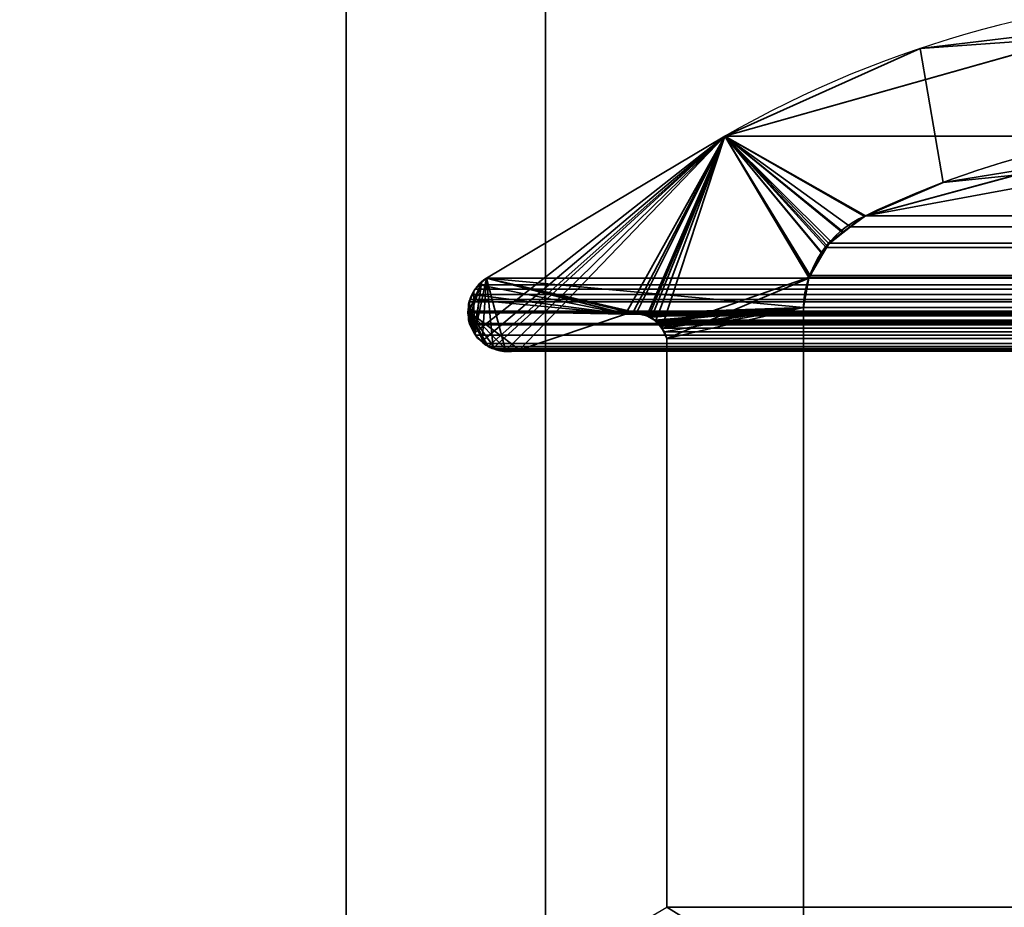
# Model space of a CAD drawing. Header units: millimetres. Extents: x -603 to 3703, y -115 to 249.
# Tile 71 of 256: x -416.96 to -409.55, y 7.35 to 14.03. Entities that reach past the tile are written whole.
import ezdxf

# ---------------------------------------------------------------- set-up
doc = ezdxf.new("R2010")
doc.units = ezdxf.units.MM
doc.layers.add('151', color=7, linetype='Continuous', true_color=0xffffff)

# ---------------------------------------------------------------- blocks, each defined once
blk = doc.blocks.new('UG_SURFACE_001')
at = {"layer": '151', "color": 252, "linetype": 'Continuous', "lineweight": 35}
for points in [[(603, -13.3, 2212.25), (603, 230.4, 2212.25), (-603, 230.4, 2212.25), (-603, -13.3, 2212.25)], [(-453, -13.3, 2062.2499), (-453, 230.4, 2062.2499), (453, 230.4, 2062.2499), (453, -13.3, 2062.2499)]]:
    blk.add_3dface(points, dxfattribs=at)
blk = doc.blocks.new('UG_SURFACE_066')
at = {"layer": '151', "color": 7, "linetype": 'Continuous', "lineweight": 35}
for points in [[(-409.022, 13.897, 2016.2721), (-409.0331, 13.9522, -7.75), (-410.1841, 13.814, -7.75)], [(-408.2625, 13.0907, -7.75), (-410.0095, 12.8066, -7.75), (-410.1841, 13.814, -7.75), (-409.0331, 13.9522, -7.75)], [(-411.652, 13.1555, -7.75), (-411.652, 13.1555, 2018.9021), (-409.022, 13.897, 2016.2721)], [(-409.022, 13.897, 2016.2721), (-410.1841, 13.814, -7.75), (-411.652, 13.1555, -7.75)], [(-409.022, 13.897, 2016.2721), (-411.652, 13.1555, 2018.9021), (-410.595, 12.5565, 2017.8449), (-408.2617, 12.9862, 2015.5118)], [(-411.652, 13.1555, -7.75), (-410.1841, 13.814, -7.75), (-410.0095, 12.8066, -7.75), (-410.595, 12.5565, -7.75)], [(-411.652, 13.1555, 2018.9021), (-413.5364, 11.6737, 2020.7865), (-413.5287, 11.6585, 2020.7787), (-413.4785, 11.6138, 2020.7283)], [(-413.5364, 11.6737, 2020.7865), (-411.652, 13.1555, 2018.9021), (-413.4445, 12.0875, 2020.6945), (-413.4832, 12.0506, 2020.7331)], [(-411.652, 13.1555, 2018.9021), (-413.4785, 11.6138, 2020.7283), (-413.4325, 11.573, 2020.6826)], [(-413.4445, 12.0875, 2020.6945), (-411.652, 13.1555, 2018.9021), (-411.652, 13.1555, -7.75), (-413.4445, 12.0875, -7.75)], [(-410.9139, 12.2703, -7.75), (-411.0205, 12.0884, -7.75), (-413.4445, 12.0875, -7.75), (-411.652, 13.1555, -7.75)], [(-413.4325, 11.573, 2020.6826), (-413.4017, 11.558, 2020.6518), (-413.3969, 11.5573, 2020.6468), (-411.652, 13.1555, 2018.9021)], [(-413.3969, 11.5573, 2020.6468), (-413.2995, 11.5442, 2020.5495), (-411.652, 13.1555, 2018.9021)], [(-411.652, 13.1555, 2018.9021), (-413.2995, 11.5442, 2020.5495), (-413.2478, 11.5372, 2020.4978), (-413.1971, 11.5484, 2020.447)], [(-413.1971, 11.5484, 2020.447), (-412.3996, 11.8171, 2019.6495), (-411.652, 13.1555, 2018.9021)], [(-412.3996, 11.8171, 2019.6495), (-412.3439, 11.826, 2019.594), (-411.652, 13.1555, 2018.9021)], [(-411.652, 13.1555, 2018.9021), (-412.3439, 11.826, 2019.594), (-412.3192, 11.8207, 2019.5692)], [(-412.3192, 11.8207, 2019.5692), (-412.2396, 11.8037, 2019.4895), (-411.652, 13.1555, 2018.9021)], [(-412.2396, 11.8037, 2019.4895), (-412.2226, 11.8, 2019.4726), (-411.652, 13.1555, 2018.9021)], [(-411.652, 13.1555, 2018.9021), (-412.2226, 11.8, 2019.4726), (-412.2042, 11.7898, 2019.4542)], [(-411.652, 13.1555, 2018.9021), (-412.2042, 11.7898, 2019.4542), (-412.1736, 11.7604, 2019.4237)], [(-412.1736, 11.7604, 2019.4237), (-412.1259, 11.7145, 2019.3758), (-411.652, 13.1555, 2018.9021)], [(-411.0184, 12.0946, 2018.2683), (-411.652, 13.1555, 2018.9021), (-412.1259, 11.7145, 2019.3758), (-412.1227, 11.7075, 2019.3727)], [(-411.652, 13.1555, -7.75), (-410.595, 12.5565, -7.75), (-410.7628, 12.4344, -7.75)], [(-411.652, 13.1555, -7.75), (-410.8586, 12.3646, -7.75), (-410.9139, 12.2703, -7.75)], [(-410.7628, 12.4344, -7.75), (-410.8586, 12.3646, -7.75), (-411.652, 13.1555, -7.75)], [(-411.652, 13.1555, 2018.9021), (-410.605, 12.552, 2017.8549), (-410.595, 12.5565, 2017.8449)], [(-411.652, 13.1555, 2018.9021), (-410.886, 12.3326, 2018.136), (-410.7645, 12.4275, 2018.0144)], [(-410.7645, 12.4275, 2018.0144), (-410.605, 12.552, 2017.8549), (-411.652, 13.1555, 2018.9021)], [(-411.652, 13.1555, 2018.9021), (-411.0184, 12.0946, 2018.2683), (-410.9204, 12.2708, 2018.1704)], [(-410.9204, 12.2708, 2018.1704), (-410.886, 12.3326, 2018.136), (-411.652, 13.1555, 2018.9021)], [(-410.0095, 12.8066, -7.75), (-408.2625, 13.0907, -7.75), (-408.2617, 12.9862, 2015.5118)], [(-408.2617, 12.9862, 2015.5118), (-410.595, 12.5565, 2017.8449), (-410.0095, 12.8066, -7.75)], [(-410.595, 12.5565, 2017.8449), (-410.595, 12.5565, -7.75), (-410.0095, 12.8066, -7.75)], [(-410.605, 12.552, 2017.8549), (-410.7645, 12.4275, 2018.0144), (-410.7628, 12.4344, -7.75)], [(-410.7628, 12.4344, -7.75), (-410.595, 12.5565, -7.75), (-410.595, 12.5565, 2017.8449)], [(-410.595, 12.5565, 2017.8449), (-410.605, 12.552, 2017.8549), (-410.7628, 12.4344, -7.75)], [(-410.7645, 12.4275, 2018.0144), (-410.886, 12.3326, 2018.136), (-410.8586, 12.3646, -7.75)], [(-410.8586, 12.3646, -7.75), (-410.7628, 12.4344, -7.75), (-410.7645, 12.4275, 2018.0144)], [(-410.886, 12.3326, 2018.136), (-410.9204, 12.2708, 2018.1704), (-410.9139, 12.2703, -7.75)], [(-410.9139, 12.2703, -7.75), (-410.8586, 12.3646, -7.75), (-410.886, 12.3326, 2018.136)], [(-411.021, 12.086, -7.75), (-411.0205, 12.0884, -7.75), (-410.9204, 12.2708, 2018.1704)], [(-410.9204, 12.2708, 2018.1704), (-411.0184, 12.0946, 2018.2683), (-411.021, 12.086, -7.75)], [(-411.0205, 12.0884, -7.75), (-410.9139, 12.2703, -7.75), (-410.9204, 12.2708, 2018.1704)], [(-413.4445, 12.0875, -7.75), (-413.4785, 11.6109, -7.75), (-413.5113, 11.6366, -7.75), (-413.5329, 11.675, -7.75)], [(-413.4817, 12.052, -7.75), (-413.4445, 12.0875, -7.75), (-413.5329, 11.675, -7.75)], [(-413.4817, 12.052, -7.75), (-413.4832, 12.0506, 2020.7331), (-413.4445, 12.0875, 2020.6945)], [(-413.4445, 12.0875, 2020.6945), (-413.4445, 12.0875, -7.75), (-413.4817, 12.052, -7.75)], [(-413.3957, 11.5606, -7.75), (-413.425, 11.5689, -7.75), (-413.4785, 11.6109, -7.75), (-413.4445, 12.0875, -7.75)], [(-413.4445, 12.0875, -7.75), (-411.0205, 12.0884, -7.75), (-411.021, 12.086, -7.75)], [(-413.4445, 12.0875, -7.75), (-413.3002, 11.5363, -7.75), (-413.3071, 11.5355, -7.75), (-413.3957, 11.5606, -7.75)], [(-413.4445, 12.0875, -7.75), (-412.2959, 11.8235, -7.75), (-412.3184, 11.8221, -7.75)], [(-413.4445, 12.0875, -7.75), (-412.3996, 11.8171, -7.75), (-413.1971, 11.5484, -7.75), (-413.3002, 11.5363, -7.75)], [(-413.4445, 12.0875, -7.75), (-411.0615, 11.8663, -7.75), (-412.2959, 11.8235, -7.75)], [(-412.3184, 11.8221, -7.75), (-412.3996, 11.8171, -7.75), (-413.4445, 12.0875, -7.75)], [(-411.021, 12.086, -7.75), (-411.0615, 11.8663, -7.75), (-413.4445, 12.0875, -7.75)], [(-412.1227, 11.7075, 2019.3727), (-412.0888, 11.6334, 2019.3388), (-411.0201, 12.0856, 2018.27), (-411.0184, 12.0946, 2018.2683)], [(-411.0615, 11.8663, 2018.3115), (-411.0201, 12.0856, 2018.27), (-412.0888, 11.6334, 2019.3388)], [(-411.0615, 11.8663, -7.75), (-411.021, 12.086, -7.75), (-411.0201, 12.0856, 2018.27)], [(-411.0201, 12.0856, 2018.27), (-411.0615, 11.8663, 2018.3115), (-411.0615, 11.8663, -7.75)], [(-411.0184, 12.0946, 2018.2683), (-411.0201, 12.0856, 2018.27), (-411.021, 12.086, -7.75)], [(-413.4817, 12.052, -7.75), (-413.5797, 11.8303, -7.75), (-413.572, 11.9101, -7.75), (-413.5392, 11.9883, -7.75)], [(-413.5796, 11.7742, -7.75), (-413.5797, 11.8303, -7.75), (-413.4817, 12.052, -7.75)], [(-413.4817, 12.052, -7.75), (-413.5329, 11.675, -7.75), (-413.572, 11.7445, -7.75), (-413.5796, 11.7742, -7.75)], [(-413.5364, 11.6737, 2020.7865), (-413.4832, 12.0506, 2020.7331), (-413.5326, 12.0036, 2020.7827), (-413.5399, 11.9877, 2020.7899)], [(-413.5392, 11.9883, -7.75), (-413.5399, 11.9877, 2020.7899), (-413.5326, 12.0036, 2020.7827)], [(-413.5392, 11.9883, -7.75), (-413.5332, 12.0027, -7.75), (-413.4817, 12.052, -7.75)], [(-413.5326, 12.0036, 2020.7827), (-413.5332, 12.0027, -7.75), (-413.5392, 11.9883, -7.75)], [(-413.4832, 12.0506, 2020.7331), (-413.4817, 12.052, -7.75), (-413.5332, 12.0027, -7.75)], [(-413.5332, 12.0027, -7.75), (-413.5326, 12.0036, 2020.7827), (-413.4832, 12.0506, 2020.7331)], [(-413.572, 11.9101, -7.75), (-413.5749, 11.9111, 2020.8249), (-413.5399, 11.9877, 2020.7899)], [(-413.5364, 11.6737, 2020.7865), (-413.5399, 11.9877, 2020.7899), (-413.5749, 11.9111, 2020.8249)], [(-413.5399, 11.9877, 2020.7899), (-413.5392, 11.9883, -7.75), (-413.572, 11.9101, -7.75)], [(-413.5749, 11.9111, 2020.8249), (-413.5758, 11.9091, 2020.8259), (-413.5848, 11.8302, 2020.8347), (-413.5364, 11.6737, 2020.7865)], [(-413.5797, 11.8303, -7.75), (-413.5848, 11.8302, 2020.8347), (-413.5758, 11.9091, 2020.8259)], [(-413.5798, 11.8916, -7.75), (-413.5758, 11.9091, 2020.8259), (-413.5749, 11.9111, 2020.8249)], [(-413.5749, 11.9111, 2020.8249), (-413.572, 11.9101, -7.75), (-413.5798, 11.8916, -7.75)], [(-413.5797, 11.8303, -7.75), (-413.5798, 11.8916, -7.75), (-413.572, 11.9101, -7.75)], [(-413.5758, 11.9091, 2020.8259), (-413.5798, 11.8916, -7.75), (-413.5797, 11.8303, -7.75)], [(-412.2406, 11.8038, -7.75), (-412.2959, 11.8235, -7.75), (-411.0615, 11.8663, -7.75)], [(-411.0615, 11.8663, -7.75), (-412.2087, 11.7925, -7.75), (-412.2406, 11.8038, -7.75)], [(-412.1746, 11.7618, -7.75), (-412.2087, 11.7925, -7.75), (-411.0615, 11.8663, -7.75)], [(-411.0615, 11.8663, -7.75), (-412.1326, 11.724, -7.75), (-412.1746, 11.7618, -7.75)], [(-412.1244, 11.7071, -7.75), (-412.1326, 11.724, -7.75), (-411.0615, 11.8663, -7.75)], [(-411.0615, 11.8663, -7.75), (-412.0888, 11.6334, -7.75), (-412.1244, 11.7071, -7.75)], [(-411.0615, 11.8663, -7.75), (-411.0615, 6.7187, -7.75), (-412.0888, 7.3541, -7.75), (-412.0888, 11.6334, -7.75)], [(-411.0615, 6.7187, 2018.3115), (-411.0615, 11.8663, 2018.3115), (-412.0888, 11.6334, 2019.3388), (-412.0888, 7.3541, 2019.3388)], [(-411.0615, 6.7187, -7.75), (-411.0615, 11.8663, -7.75), (-411.0615, 11.8663, 2018.3115), (-411.0615, 6.7187, 2018.3115)], [(-413.572, 11.7445, 2020.822), (-413.5854, 11.8249, 2020.8354), (-413.5797, 11.8303, -7.75)], [(-413.5854, 11.8249, 2020.8354), (-413.5848, 11.8302, 2020.8347), (-413.5797, 11.8303, -7.75)], [(-413.5848, 11.8302, 2020.8347), (-413.5854, 11.8249, 2020.8354), (-413.572, 11.7445, 2020.822), (-413.5364, 11.6737, 2020.7865)], [(-413.5797, 11.8303, -7.75), (-413.5796, 11.7742, -7.75), (-413.572, 11.7445, 2020.822)], [(-412.3996, 11.8171, 2019.6495), (-413.1971, 11.5484, 2020.447), (-413.1971, 11.5484, -7.75), (-412.3996, 11.8171, -7.75)], [(-412.3192, 11.8207, 2019.5692), (-412.3439, 11.826, 2019.594), (-412.3996, 11.8171, -7.75)], [(-412.3439, 11.826, 2019.594), (-412.3996, 11.8171, 2019.6495), (-412.3996, 11.8171, -7.75)], [(-412.3996, 11.8171, -7.75), (-412.3184, 11.8221, -7.75), (-412.3192, 11.8207, 2019.5692)], [(-412.3192, 11.8207, 2019.5692), (-412.3184, 11.8221, -7.75), (-412.2959, 11.8235, -7.75)], [(-412.2396, 11.8037, 2019.4895), (-412.3192, 11.8207, 2019.5692), (-412.2959, 11.8235, -7.75)], [(-412.2959, 11.8235, -7.75), (-412.2406, 11.8038, -7.75), (-412.2396, 11.8037, 2019.4895)], [(-412.2042, 11.7898, 2019.4542), (-412.2406, 11.8038, -7.75), (-412.2087, 11.7925, -7.75)], [(-412.2042, 11.7898, 2019.4542), (-412.2226, 11.8, 2019.4726), (-412.2406, 11.8038, -7.75)], [(-412.2226, 11.8, 2019.4726), (-412.2396, 11.8037, 2019.4895), (-412.2406, 11.8038, -7.75)], [(-412.2087, 11.7925, -7.75), (-412.1746, 11.7618, -7.75), (-412.1736, 11.7604, 2019.4237)], [(-412.1736, 11.7604, 2019.4237), (-412.2042, 11.7898, 2019.4542), (-412.2087, 11.7925, -7.75)], [(-413.5796, 11.7742, -7.75), (-413.572, 11.7445, -7.75), (-413.572, 11.7445, 2020.822)], [(-413.572, 11.7445, -7.75), (-413.5329, 11.675, -7.75), (-413.5364, 11.6737, 2020.7865)], [(-413.5364, 11.6737, 2020.7865), (-413.572, 11.7445, 2020.822), (-413.572, 11.7445, -7.75)], [(-412.1259, 11.7145, 2019.3758), (-412.1746, 11.7618, -7.75), (-412.1326, 11.724, -7.75)], [(-412.1259, 11.7145, 2019.3758), (-412.1736, 11.7604, 2019.4237), (-412.1746, 11.7618, -7.75)], [(-412.1326, 11.724, -7.75), (-412.1244, 11.7071, -7.75), (-412.1227, 11.7075, 2019.3727)], [(-412.1227, 11.7075, 2019.3727), (-412.1259, 11.7145, 2019.3758), (-412.1326, 11.724, -7.75)], [(-412.0888, 11.6334, 2019.3388), (-412.1227, 11.7075, 2019.3727), (-412.1244, 11.7071, -7.75)], [(-412.1244, 11.7071, -7.75), (-412.0888, 11.6334, -7.75), (-412.0888, 11.6334, 2019.3388)], [(-413.5287, 11.6585, 2020.7787), (-413.5364, 11.6737, 2020.7865), (-413.5329, 11.675, -7.75)], [(-413.5329, 11.675, -7.75), (-413.5113, 11.6366, -7.75), (-413.5287, 11.6585, 2020.7787)], [(-413.4785, 11.6138, 2020.7283), (-413.5287, 11.6585, 2020.7787), (-413.5113, 11.6366, -7.75)], [(-413.5113, 11.6366, -7.75), (-413.4785, 11.6109, -7.75), (-413.4785, 11.6138, 2020.7283)], [(-412.0888, 7.3541, 2019.3388), (-412.0888, 11.6334, 2019.3388), (-412.0888, 11.6334, -7.75), (-412.0888, 7.3541, -7.75)], [(-413.4325, 11.573, 2020.6826), (-413.4785, 11.6138, 2020.7283), (-413.4785, 11.6109, -7.75)], [(-413.4785, 11.6109, -7.75), (-413.425, 11.5689, -7.75), (-413.4325, 11.573, 2020.6826)], [(-413.4017, 11.558, 2020.6518), (-413.4325, 11.573, 2020.6826), (-413.425, 11.5689, -7.75)], [(-413.425, 11.5689, -7.75), (-413.3957, 11.5606, -7.75), (-413.3969, 11.5573, 2020.6468)], [(-413.3969, 11.5573, 2020.6468), (-413.4017, 11.558, 2020.6518), (-413.425, 11.5689, -7.75)], [(-413.2995, 11.5442, 2020.5495), (-413.3969, 11.5573, 2020.6468), (-413.3957, 11.5606, -7.75)], [(-413.3957, 11.5606, -7.75), (-413.3071, 11.5355, -7.75), (-413.2995, 11.5442, 2020.5495)], [(-413.3071, 11.5355, -7.75), (-413.3002, 11.5363, -7.75), (-413.2995, 11.5442, 2020.5495)], [(-413.3002, 11.5363, -7.75), (-413.1971, 11.5484, -7.75), (-413.1971, 11.5484, 2020.447)], [(-413.1971, 11.5484, 2020.447), (-413.2478, 11.5372, 2020.4978), (-413.3002, 11.5363, -7.75)], [(-413.2478, 11.5372, 2020.4978), (-413.2995, 11.5442, 2020.5495), (-413.3002, 11.5363, -7.75)]]:
    blk.add_3dface(points, dxfattribs=at)
blk = doc.blocks.new('UG_SURFACE_067')
at = {"layer": '151', "color": 7, "linetype": 'Continuous', "lineweight": 35}
for points in [[(-408.4429, 13.138, 2015.6929), (-410.595, 12.5565, 2017.8449), (-411.652, 13.1555, 2018.9021), (-409.1801, 13.8524, 2016.4301)], [(409.1801, 13.8524, 2016.4301), (-409.1801, 13.8524, 2016.4301), (-411.652, 13.1555, 2018.9021), (411.652, 13.1555, 2018.9021)], [(-411.0196, 12.0912, 2018.2695), (-411.0615, 11.8663, 2018.3115), (-413.4445, 12.0875, 2020.6945), (-411.652, 13.1555, 2018.9021)], [(413.4445, 12.0875, 2020.6945), (411.652, 13.1555, 2018.9021), (-411.652, 13.1555, 2018.9021), (-413.4445, 12.0875, 2020.6945)], [(-411.652, 13.1555, 2018.9021), (-410.595, 12.5565, 2017.8449), (-410.7077, 12.4722, 2017.9577)], [(-411.652, 13.1555, 2018.9021), (-410.8901, 12.318, 2018.1401), (-411.0101, 12.1078, 2018.2602)], [(-411.652, 13.1555, 2018.9021), (-410.8725, 12.3488, 2018.1224), (-410.8901, 12.318, 2018.1401)], [(-410.7077, 12.4722, 2017.9577), (-410.8725, 12.3488, 2018.1224), (-411.652, 13.1555, 2018.9021)], [(-411.0101, 12.1078, 2018.2602), (-411.0196, 12.0912, 2018.2695), (-411.652, 13.1555, 2018.9021)], [(-410.595, 12.5565, 2017.8449), (-408.4429, 13.138, 2015.6929), (408.4286, 12.9555, 2015.6786)], [(408.4286, 12.9555, 2015.6786), (410.595, 12.5565, 2017.8449), (-410.595, 12.5565, 2017.8449)], [(-410.7077, 12.4722, 2017.9577), (-410.595, 12.5565, 2017.8449), (410.595, 12.5565, 2017.8449)], [(410.595, 12.5565, 2017.8449), (410.605, 12.552, 2017.8549), (-410.7077, 12.4722, 2017.9577)], [(410.605, 12.552, 2017.8549), (410.7073, 12.4721, 2017.9574), (-410.7077, 12.4722, 2017.9577)], [(410.886, 12.3326, 2018.136), (-410.8725, 12.3488, 2018.1224), (-410.7077, 12.4722, 2017.9577)], [(-410.7077, 12.4722, 2017.9577), (410.7073, 12.4721, 2017.9574), (410.886, 12.3326, 2018.136)], [(411.0107, 12.1085, 2018.2607), (-411.0101, 12.1078, 2018.2602), (-410.8901, 12.318, 2018.1401)], [(410.886, 12.3326, 2018.136), (-410.8901, 12.318, 2018.1401), (-410.8725, 12.3488, 2018.1224)], [(410.886, 12.3326, 2018.136), (410.8926, 12.3208, 2018.1425), (-410.8901, 12.318, 2018.1401)], [(-410.8901, 12.318, 2018.1401), (410.8926, 12.3208, 2018.1425), (411.0107, 12.1085, 2018.2607)], [(-413.4978, 12.0368, 2020.7477), (-413.4445, 12.0875, 2020.6945), (-412.3996, 11.8171, 2019.6495)], [(413.4445, 12.0875, 2020.6945), (-413.4445, 12.0875, 2020.6945), (-413.4978, 12.0368, 2020.7477), (413.4978, 12.0368, 2020.7477)], [(-413.4445, 12.0875, 2020.6945), (-411.0615, 11.8663, 2018.3115), (-412.26, 11.8152, 2019.51), (-412.3131, 11.8159, 2019.5632)], [(-412.3131, 11.8159, 2019.5632), (-412.3857, 11.8169, 2019.6357), (-413.4445, 12.0875, 2020.6945)], [(-412.3857, 11.8169, 2019.6357), (-412.3996, 11.8171, 2019.6495), (-413.4445, 12.0875, 2020.6945)], [(411.0184, 12.0946, 2018.2683), (-411.0615, 11.8663, 2018.3115), (-411.0196, 12.0912, 2018.2695)], [(411.0184, 12.0946, 2018.2683), (411.0615, 11.8663, 2018.3115), (-411.0615, 11.8663, 2018.3115)], [(411.0184, 12.0946, 2018.2683), (-411.0196, 12.0912, 2018.2695), (-411.0101, 12.1078, 2018.2602)], [(-411.0101, 12.1078, 2018.2602), (411.0107, 12.1085, 2018.2607), (411.0184, 12.0946, 2018.2683)], [(-413.5506, 11.9642, 2020.8006), (-413.5326, 12.0036, 2020.7827), (-413.4978, 12.0368, 2020.7477), (-412.3996, 11.8171, 2019.6495)], [(-413.5506, 11.9642, 2020.8006), (413.5506, 11.9642, 2020.8006), (413.5326, 12.0036, 2020.7827)], [(-413.5326, 12.0036, 2020.7827), (-413.5506, 11.9642, 2020.8006), (413.5326, 12.0036, 2020.7827)], [(413.5326, 12.0036, 2020.7827), (413.4978, 12.0368, 2020.7477), (-413.4978, 12.0368, 2020.7477), (-413.5326, 12.0036, 2020.7827)], [(-412.3996, 11.8171, 2019.6495), (-413.5839, 11.838, 2020.834), (-413.5758, 11.9091, 2020.8259), (-413.5682, 11.9257, 2020.8182)], [(413.5758, 11.9091, 2020.8259), (413.5682, 11.9257, 2020.8182), (-413.5682, 11.9257, 2020.8182), (-413.5758, 11.9091, 2020.8259)], [(-412.3996, 11.8171, 2019.6495), (-413.5682, 11.9257, 2020.8182), (-413.5506, 11.9642, 2020.8006)], [(413.5506, 11.9642, 2020.8006), (-413.5506, 11.9642, 2020.8006), (-413.5682, 11.9257, 2020.8182), (413.5682, 11.9257, 2020.8182)], [(-413.5758, 11.9091, 2020.8259), (-413.5839, 11.838, 2020.834), (413.5839, 11.838, 2020.834)], [(-413.5758, 11.9091, 2020.8259), (413.5839, 11.838, 2020.834), (413.5758, 11.9091, 2020.8259)], [(-412.2396, 11.8032, 2019.4895), (-412.26, 11.8152, 2019.51), (-411.0615, 11.8663, 2018.3115)], [(-412.1823, 11.7697, 2019.4323), (-412.2396, 11.8032, 2019.4895), (-411.0615, 11.8663, 2018.3115)], [(-411.0615, 11.8663, 2018.3115), (-412.1634, 11.7586, 2019.4135), (-412.1823, 11.7697, 2019.4323)], [(-412.1286, 11.7112, 2019.3787), (-412.1634, 11.7586, 2019.4135), (-411.0615, 11.8663, 2018.3115)], [(-411.0615, 11.8663, 2018.3115), (-412.1071, 11.6819, 2019.357), (-412.1286, 11.7112, 2019.3787)], [(-411.0615, 11.8663, 2018.3115), (-412.0888, 11.6334, 2019.3388), (-412.1071, 11.6819, 2019.357)], [(-412.0888, 7.3541, 2019.3388), (-412.0888, 11.6334, 2019.3388), (-411.0615, 11.8663, 2018.3115), (-411.0615, 6.7187, 2018.3115)], [(-411.0615, 6.7187, 2018.3115), (-411.0615, 11.8663, 2018.3115), (411.0615, 11.8663, 2018.3115), (411.0615, 6.7187, 2018.3115)], [(-413.5677, 11.736, 2020.8178), (-413.572, 11.7445, 2020.822), (-413.5854, 11.8249, 2020.8354), (-413.5839, 11.838, 2020.834)], [(413.5839, 11.838, 2020.834), (-413.5839, 11.838, 2020.834), (-413.5854, 11.8249, 2020.8354)], [(413.5854, 11.8249, 2020.8354), (413.5839, 11.838, 2020.834), (-413.5854, 11.8249, 2020.8354)], [(-413.5854, 11.8249, 2020.8354), (-413.572, 11.7445, 2020.822), (413.572, 11.7445, 2020.822), (413.5854, 11.8249, 2020.8354)], [(-413.5839, 11.838, 2020.834), (-413.4589, 11.5964, 2020.7088), (-413.5278, 11.6576, 2020.7777)], [(-413.5278, 11.6576, 2020.7777), (-413.5287, 11.6585, 2020.7787), (-413.5677, 11.736, 2020.8178), (-413.5839, 11.838, 2020.834)], [(-413.5839, 11.838, 2020.834), (-413.3787, 11.5549, 2020.6287), (-413.4017, 11.558, 2020.6518), (-413.4325, 11.573, 2020.6826)], [(-413.4325, 11.573, 2020.6826), (-413.4589, 11.5964, 2020.7088), (-413.5839, 11.838, 2020.834)], [(-413.5839, 11.838, 2020.834), (-413.2904, 11.543, 2020.5405), (-413.3787, 11.5549, 2020.6287)], [(-413.5839, 11.838, 2020.834), (-412.3996, 11.8171, 2019.6495), (-413.1971, 11.5484, 2020.447)], [(-413.1971, 11.5484, 2020.447), (-413.2478, 11.5372, 2020.4978), (-413.2904, 11.543, 2020.5405), (-413.5839, 11.838, 2020.834)], [(412.3996, 11.8171, 2019.6495), (413.1971, 11.5484, 2020.447), (-413.1971, 11.5484, 2020.447), (-412.3996, 11.8171, 2019.6495)], [(412.3996, 11.8171, 2019.6495), (-412.3996, 11.8171, 2019.6495), (-412.3857, 11.8169, 2019.6357)], [(412.3439, 11.826, 2019.594), (-412.3857, 11.8169, 2019.6357), (-412.3131, 11.8159, 2019.5632)], [(412.3439, 11.826, 2019.594), (412.3856, 11.8193, 2019.6357), (-412.3857, 11.8169, 2019.6357)], [(-412.3857, 11.8169, 2019.6357), (412.3856, 11.8193, 2019.6357), (412.3996, 11.8171, 2019.6495)], [(-412.3131, 11.8159, 2019.5632), (412.3137, 11.8195, 2019.5637), (412.3439, 11.826, 2019.594)], [(412.3137, 11.8195, 2019.5637), (-412.3131, 11.8159, 2019.5632), (-412.26, 11.8152, 2019.51)], [(-412.26, 11.8152, 2019.51), (412.2388, 11.8035, 2019.4888), (412.3137, 11.8195, 2019.5637)], [(-412.26, 11.8152, 2019.51), (-412.2396, 11.8032, 2019.4895), (412.2388, 11.8035, 2019.4888)], [(412.2226, 11.8, 2019.4726), (412.2388, 11.8035, 2019.4888), (-412.2396, 11.8032, 2019.4895)], [(412.2042, 11.7898, 2019.4542), (-412.2396, 11.8032, 2019.4895), (-412.1823, 11.7697, 2019.4323)], [(412.2042, 11.7898, 2019.4542), (412.2226, 11.8, 2019.4726), (-412.2396, 11.8032, 2019.4895)], [(-412.1823, 11.7697, 2019.4323), (412.1832, 11.7696, 2019.4333), (412.2042, 11.7898, 2019.4542)], [(413.572, 11.7445, 2020.822), (-413.572, 11.7445, 2020.822), (-413.5677, 11.736, 2020.8178), (413.5677, 11.736, 2020.8178)], [(413.5287, 11.6585, 2020.7787), (-413.5677, 11.736, 2020.8178), (-413.5287, 11.6585, 2020.7787)], [(413.5287, 11.6585, 2020.7787), (413.5677, 11.736, 2020.8178), (-413.5677, 11.736, 2020.8178)], [(412.1832, 11.7696, 2019.4333), (-412.1823, 11.7697, 2019.4323), (-412.1634, 11.7586, 2019.4135)], [(-412.1634, 11.7586, 2019.4135), (412.1262, 11.7148, 2019.376), (412.1832, 11.7696, 2019.4333)], [(-412.1634, 11.7586, 2019.4135), (-412.1286, 11.7112, 2019.3787), (412.1262, 11.7148, 2019.376)], [(412.1259, 11.7145, 2019.3758), (412.1262, 11.7148, 2019.376), (-412.1286, 11.7112, 2019.3787)], [(412.1259, 11.7145, 2019.3758), (-412.1286, 11.7112, 2019.3787), (-412.1071, 11.6819, 2019.357)], [(-412.1071, 11.6819, 2019.357), (412.0888, 11.6334, 2019.3388), (412.1259, 11.7145, 2019.3758)], [(-413.5287, 11.6585, 2020.7787), (-413.5278, 11.6576, 2020.7777), (413.5278, 11.6576, 2020.7777), (413.5287, 11.6585, 2020.7787)], [(413.5278, 11.6576, 2020.7777), (-413.5278, 11.6576, 2020.7777), (-413.4589, 11.5964, 2020.7088), (413.4589, 11.5964, 2020.7088)], [(-412.1071, 11.6819, 2019.357), (-412.0888, 11.6334, 2019.3388), (412.0888, 11.6334, 2019.3388)], [(412.0888, 7.3541, 2019.3388), (412.0888, 11.6334, 2019.3388), (-412.0888, 11.6334, 2019.3388), (-412.0888, 7.3541, 2019.3388)], [(413.4325, 11.573, 2020.6826), (-413.4589, 11.5964, 2020.7088), (-413.4325, 11.573, 2020.6826)], [(413.4325, 11.573, 2020.6826), (413.4589, 11.5964, 2020.7088), (-413.4589, 11.5964, 2020.7088)], [(413.4325, 11.573, 2020.6826), (-413.4325, 11.573, 2020.6826), (-413.4017, 11.558, 2020.6518)], [(413.4017, 11.558, 2020.6518), (413.4325, 11.573, 2020.6826), (-413.4017, 11.558, 2020.6518)], [(-413.4017, 11.558, 2020.6518), (-413.3787, 11.5549, 2020.6287), (413.3787, 11.5549, 2020.6287), (413.4017, 11.558, 2020.6518)], [(413.3787, 11.5549, 2020.6287), (-413.3787, 11.5549, 2020.6287), (-413.2904, 11.543, 2020.5405), (413.2904, 11.543, 2020.5405)], [(413.2478, 11.5372, 2020.4978), (-413.2904, 11.543, 2020.5405), (-413.2478, 11.5372, 2020.4978)], [(413.2478, 11.5372, 2020.4978), (413.2904, 11.543, 2020.5405), (-413.2904, 11.543, 2020.5405)], [(-413.2478, 11.5372, 2020.4978), (413.1971, 11.5484, 2020.447), (413.2478, 11.5372, 2020.4978)], [(-413.2478, 11.5372, 2020.4978), (-413.1971, 11.5484, 2020.447), (413.1971, 11.5484, 2020.447)]]:
    blk.add_3dface(points, dxfattribs=at)
blk = doc.blocks.new('UG_SURFACE_072')
at = {"layer": '151', "color": 252, "linetype": 'Continuous', "lineweight": 35}
for points in [[(-414.5, 62.62, 2021.75), (-414.5, 62.62, -7.75), (-414.5, -30.22, -7.75), (-414.5, -30.22, 2021.75)], [(-413, -30.22, 2020.2501), (-413, 62.62, 2020.2501), (-414.5, 62.62, 2021.75), (-414.5, -30.22, 2021.75)], [(-414.5, -30.22, -7.75), (-414.5, 62.62, -7.75), (-413, 62.62, -7.75), (-413, -30.22, -7.75)], [(-413, 62.62, 2020.2501), (-413, -30.22, 2020.2501), (-413, -30.22, -7.75), (-413, 62.62, -7.75)]]:
    blk.add_3dface(points, dxfattribs=at)
blk = doc.blocks.new('UG_SURFACE_073')
at = {"layer": '151', "color": 252, "linetype": 'Continuous', "lineweight": 35}
for points in [[(-414.5, 62.62, 2021.75), (-414.5, 62.62, -7.75), (-414.5, -30.22, -7.75), (-414.5, -30.22, 2021.75)], [(-413, -30.22, 2020.2501), (-413, 62.62, 2020.2501), (-414.5, 62.62, 2021.75), (-414.5, -30.22, 2021.75)], [(-414.5, -30.22, -7.75), (-414.5, 62.62, -7.75), (-413, 62.62, -7.75), (-413, -30.22, -7.75)], [(-413, 62.62, 2020.2501), (-413, -30.22, 2020.2501), (-413, -30.22, -7.75), (-413, 62.62, -7.75)]]:
    blk.add_3dface(points, dxfattribs=at)
blk = doc.blocks.new('UG_SURFACE_074')
at = {"layer": '151', "color": 252, "linetype": 'Continuous', "lineweight": 35}
for points in [[(-414.5, -30.22, 2021.75), (414.5, -30.22, 2021.75), (414.5, 62.62, 2021.75), (-414.5, 62.62, 2021.75)], [(-413, 62.62, 2020.2501), (-413, -30.22, 2020.2501), (-414.5, -30.22, 2021.75), (-414.5, 62.62, 2021.75)], [(-413, -30.22, 2020.2501), (-413, 62.62, 2020.2501), (413, 62.62, 2020.2501), (413, -30.22, 2020.2501)]]:
    blk.add_3dface(points, dxfattribs=at)

msp = doc.modelspace()

# ---------------------------------------------------------------- linework, layer by layer
at = {"layer": '151', "color": 252, "linetype": 'Continuous', "lineweight": -3, "true_color": 0x939598}
for p, q in [((-414.5, -30.22, 2021.75), (-414.5, 62.62, 2021.75)), ((-414.5, 62.62, -7.75), (-414.5, -30.22, -7.75)), ((-414.5, 62.62, -7.75), (-414.5, -30.22, -7.75)), ((-414.5, -30.22, 2021.75), (-414.5, 62.62, 2021.75)), ((-414.5, -30.22, 2021.75), (-414.5, 62.62, 2021.75)), ((-413, 62.62, -7.75), (-413, -30.22, -7.75)), ((-413, -30.22, 2020.25), (-413, 62.62, 2020.25)), ((-413, -30.22, 2020.25), (-413, 62.62, 2020.25)), ((-413, 62.62, -7.75), (-413, -30.22, -7.75)), ((-413, -30.22, 2020.25), (-413, 62.62, 2020.25)), ((-413.4445, 12.0875, 2020.6945), (-411.652, 13.1555, 2018.902)), ((-413.4445, 12.0875, 2020.6945), (-411.652, 13.1555, 2018.902)), ((-413.4445, 12.0875, -7.75), (-411.652, 13.1555, -7.75)), ((411.652, 13.1555, 2018.902), (-411.652, 13.1555, 2018.902)), ((-411.652, 13.1555, 2018.902), (-411.652, 13.1555, -7.75)), ((-410.595, 12.5565, 2017.845), (410.595, 12.5565, 2017.845)), ((-410.595, 12.5565, -7.75), (-410.595, 12.5565, 2017.845)), ((413.4445, 12.0875, 2020.6945), (-413.4445, 12.0875, 2020.6945)), ((-413.4445, 12.0875, 2020.6945), (-413.4445, 12.0875, -7.75)), ((-411.0615, 11.8663, 2018.3115), (-411.0615, 6.7187, 2018.3115)), ((-411.0615, 11.8663, -7.75), (-411.0615, 11.8663, 2018.3115)), ((-411.0615, 11.8663, 2018.3115), (411.0615, 11.8663, 2018.3115)), ((-411.0615, 11.8663, 2018.3115), (-411.0615, 6.7187, 2018.3115)), ((-411.0615, 6.7187, -7.75), (-411.0615, 11.8663, -7.75)), ((-412.3996, 11.8171, -7.75), (-413.1971, 11.5484, -7.75)), ((-412.3996, 11.8171, 2019.6496), (-413.1971, 11.5484, 2020.4471)), ((-412.3996, 11.8171, 2019.6496), (-413.1971, 11.5484, 2020.4471)), ((-412.3996, 11.8171, 2019.6496), (-412.3996, 11.8171, -7.75)), ((412.3996, 11.8171, 2019.6496), (-412.3996, 11.8171, 2019.6496)), ((413.572, 11.7445, 2020.822), (-413.572, 11.7445, 2020.822)), ((-413.572, 11.7445, 2020.822), (-413.572, 11.7445, -7.75)), ((-412.0888, 7.3541, 2019.3388), (-412.0888, 11.6334, 2019.3388)), ((412.0888, 11.6334, 2019.3388), (-412.0888, 11.6334, 2019.3388)), ((-412.0888, 7.3541, 2019.3388), (-412.0888, 11.6334, 2019.3388)), ((-412.0888, 7.3541, -7.75), (-412.0888, 11.6334, -7.75)), ((-412.0888, 11.6334, 2019.3388), (-412.0888, 11.6334, -7.75)), ((413.1971, 11.5484, 2020.4471), (-413.1971, 11.5484, 2020.4471)), ((-413.1971, 11.5484, 2020.4471), (-413.1971, 11.5484, -7.75)), ((-413.4353, 6.5775, 2020.6853), (-412.0888, 7.3541, 2019.3388)), ((-413.4353, 6.5775, 2020.6853), (-412.0888, 7.3541, 2019.3388)), ((-413.4353, 6.5775, -7.75), (-412.0888, 7.3541, -7.75)), ((-412.0888, 7.3541, 2019.3388), (-412.0888, 7.3541, -7.75)), ((412.0888, 7.3541, 2019.3388), (-412.0888, 7.3541, 2019.3388))]:
    msp.add_line(p, q, dxfattribs=at)
for points in [[(-403.663, 13.2666, 2010.913), (-406.1674, 14.6068, 2013.4174), (-409.1854, 14.5654, 2016.4354), (-411.652, 13.1555, 2018.902)], [(-403.663, 13.2666, 2010.913), (-406.1674, 14.6068, 2013.4174), (-409.1854, 14.5654, 2016.4354), (-411.652, 13.1555, 2018.902)], [(-403.663, 13.2666, -7.75), (-406.1674, 14.6068, -7.75), (-409.1854, 14.5654, -7.75), (-411.652, 13.1555, -7.75)], [(-410.595, 12.5565, 2017.845), (-408.6467, 13.4942, 2015.8967), (-406.3766, 13.4889, 2013.6266), (-404.4322, 12.5427, 2011.6822)], [(-404.4322, 12.5427, -7.75), (-406.3766, 13.4889, -7.75), (-408.6467, 13.4942, -7.75), (-410.595, 12.5565, -7.75)], [(-404.4322, 12.5427, 2011.6822), (-406.3766, 13.4889, 2013.6266), (-408.6467, 13.4942, 2015.8967), (-410.595, 12.5565, 2017.845)], [(-411.0615, 11.8663, 2018.3115), (-411.0498, 12.1661, 2018.2998), (-410.869, 12.4337, 2018.119), (-410.595, 12.5565, 2017.845)], [(-410.595, 12.5565, -7.75), (-410.869, 12.4337, -7.75), (-411.0498, 12.1661, -7.75), (-411.0615, 11.8663, -7.75)], [(-410.595, 12.5565, 2017.845), (-410.869, 12.4337, 2018.119), (-411.0498, 12.1661, 2018.2998), (-411.0615, 11.8663, 2018.3115)], [(-413.4445, 12.0875, 2020.6945), (-413.5603, 12.0157, 2020.8103), (-413.6123, 11.8744, 2020.8623), (-413.572, 11.7445, 2020.822)], [(-413.4445, 12.0875, -7.75), (-413.5603, 12.0157, -7.75), (-413.6123, 11.8744, -7.75), (-413.572, 11.7445, -7.75)], [(-413.4445, 12.0875, 2020.6945), (-413.5603, 12.0157, 2020.8103), (-413.6123, 11.8744, 2020.8623), (-413.572, 11.7445, 2020.822)], [(-412.0888, 11.6334, 2019.3388), (-412.1281, 11.7757, 2019.3781), (-412.2658, 11.8542, 2019.5158), (-412.3996, 11.8171, 2019.6496)], [(-412.3996, 11.8171, 2019.6496), (-412.2658, 11.8542, 2019.5158), (-412.1281, 11.7757, 2019.3781), (-412.0888, 11.6334, 2019.3388)], [(-412.3996, 11.8171, -7.75), (-412.2658, 11.8542, -7.75), (-412.1281, 11.7757, -7.75), (-412.0888, 11.6334, -7.75)], [(-413.572, 11.7445, 2020.822), (-413.5224, 11.587, 2020.7724), (-413.3546, 11.4992, 2020.6046), (-413.1971, 11.5484, 2020.4471)], [(-413.572, 11.7445, 2020.822), (-413.5224, 11.587, 2020.7724), (-413.3546, 11.4992, 2020.6046), (-413.1971, 11.5484, 2020.4471)], [(-413.572, 11.7445, -7.75), (-413.5224, 11.587, -7.75), (-413.3546, 11.4992, -7.75), (-413.1971, 11.5484, -7.75)]]:
    msp.add_open_spline(points, degree=3, dxfattribs=at)

# ---------------------------------------------------------------- block references
for name in ['UG_SURFACE_001', 'UG_SURFACE_072', 'UG_SURFACE_073', 'UG_SURFACE_074', 'UG_SURFACE_066', 'UG_SURFACE_067']:
    msp.add_blockref(name, (0, 0), dxfattribs=at)

doc.saveas('drawing.dxf')
